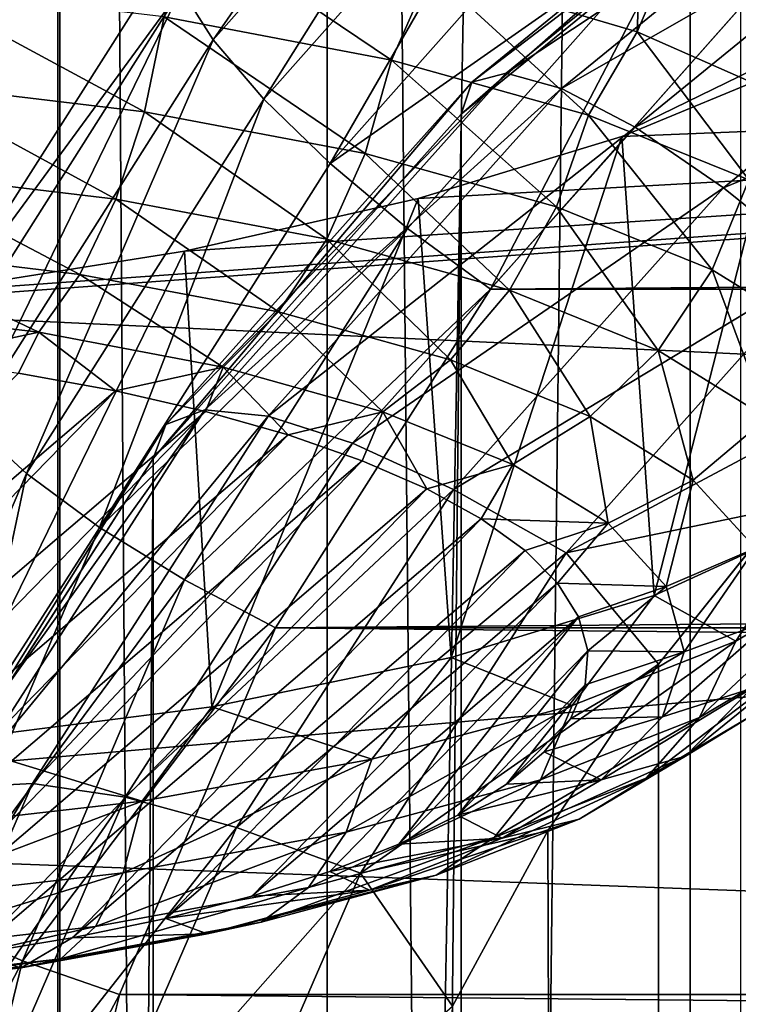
# Model space of a CAD drawing. Header units: millimetres. Extents: x -24 to 24, y 0 to 188.
# Tile 92 of 256: x -15.162 to -14.616, y 135.626 to 136.375. Entities that reach past the tile are written whole.
import ezdxf

# ---------------------------------------------------------------- set-up
doc = ezdxf.new("R2010")
doc.units = ezdxf.units.MM
doc.header["$LTSCALE"] = 58.620611
for name, color, linetype in [('13', 7, 'CONTINUOUS'), ('147', 7, 'CONTINUOUS'), ('154', 7, 'CONTINUOUS'), ('162', 7, 'CONTINUOUS'), ('164', 7, 'CONTINUOUS'), ('173', 7, 'CONTINUOUS'), ('2', 7, 'CONTINUOUS'), ('253', 7, 'CONTINUOUS'), ('256', 7, 'CONTINUOUS'), ('257', 7, 'CONTINUOUS'), ('258', 7, 'CONTINUOUS'), ('27', 7, 'CONTINUOUS'), ('65', 7, 'CONTINUOUS')]:
    doc.layers.add(name, color=color, linetype=linetype)

msp = doc.modelspace()

# ---------------------------------------------------------------- linework, layer by layer
at = {"layer": '13', "color": 7, "linetype": 'CONTINUOUS'}
for points in [[(-14.67634, 135.88461, 107.72103), (-14.67074, 114.15142, 114.57348), (-14.5808, 136.00381, 107.68345), (-14.67634, 135.88461, 107.72103)], [(-14.67074, 114.15142, 114.57348), (-14.4214, 113.71189, 114.71207), (-14.5808, 136.00381, 107.68345), (-14.67074, 114.15142, 114.57348)], [(-14.76063, 135.7579, 107.76099), (-14.67074, 114.15142, 114.57348), (-14.67634, 135.88461, 107.72103), (-14.76063, 135.7579, 107.76099)], [(-14.83303, 135.62461, 107.80301), (-14.67074, 114.15142, 114.57348), (-14.76063, 135.7579, 107.76099), (-14.83303, 135.62461, 107.80301)]]:
    msp.add_3dface(points, dxfattribs=at)
at = {"layer": '147', "color": 7, "linetype": 'CONTINUOUS'}
for points in [[(-14.60043, 136.3998, 108.08286), (14.60044, 136.39976, 108.08287), (-14.80426, 136.16989, 108.15535), (-14.60043, 136.3998, 108.08286)], [(14.60044, 136.39976, 108.08287), (14.80426, 136.16985, 108.15536), (-14.80426, 136.16989, 108.15535), (14.60044, 136.39976, 108.08287)], [(-14.80426, 136.16989, 108.15535), (14.80426, 136.16985, 108.15536), (-14.96762, 135.91225, 108.23658), (-14.80426, 136.16989, 108.15535)], [(14.80426, 136.16985, 108.15536), (14.96761, 135.91222, 108.23659), (-14.96762, 135.91225, 108.23658), (14.80426, 136.16985, 108.15536)], [(-14.96762, 135.91225, 108.23658), (15.08642, 135.6333, 108.32454), (-15.08643, 135.63333, 108.32453), (-14.96762, 135.91225, 108.23658)], [(14.96761, 135.91222, 108.23659), (15.08642, 135.6333, 108.32454), (-14.96762, 135.91225, 108.23658), (14.96761, 135.91222, 108.23659)], [(-15.08643, 135.63333, 108.32453), (15.15775, 135.33995, 108.41703), (-15.15775, 135.33997, 108.41702), (-15.08643, 135.63333, 108.32453)], [(15.08642, 135.6333, 108.32454), (15.15775, 135.33995, 108.41703), (-15.08643, 135.63333, 108.32453), (15.08642, 135.6333, 108.32454)]]:
    msp.add_3dface(points, dxfattribs=at)
at = {"layer": '154', "color": 7, "linetype": 'CONTINUOUS'}
for points in [[(-15.03959, 136.39823, 108.31681), (-14.80632, 136.66134, 108.23385), (-15.01528, 136.35978, 108.25296), (-15.03959, 136.39823, 108.31681)], [(-15.01528, 136.35978, 108.25296), (-14.80632, 136.66134, 108.23385), (-14.78506, 136.61945, 108.17108), (-15.01528, 136.35978, 108.25296)], [(-15.01528, 136.35978, 108.25296), (-14.78506, 136.61945, 108.17108), (-14.97655, 136.31454, 108.20198), (-15.01528, 136.35978, 108.25296)], [(-14.97655, 136.31454, 108.20198), (-14.78506, 136.61945, 108.17108), (-14.75119, 136.56873, 108.12183), (-14.97655, 136.31454, 108.20198)], [(-14.97655, 136.31454, 108.20198), (-14.75119, 136.56873, 108.12183), (-14.92606, 136.26558, 108.16735), (-14.97655, 136.31454, 108.20198)], [(-14.92606, 136.26558, 108.16735), (-14.75119, 136.56873, 108.12183), (-14.70703, 136.51263, 108.08946), (-14.92606, 136.26558, 108.16735)], [(-14.92606, 136.26558, 108.16735), (-14.70703, 136.51263, 108.08946), (-14.65558, 136.45498, 108.07617), (-14.92606, 136.26558, 108.16735)], [(-14.86724, 136.21625, 108.15144), (-14.92606, 136.26558, 108.16735), (-14.65558, 136.45498, 108.07617), (-14.86724, 136.21625, 108.15144)], [(-14.80426, 136.16989, 108.15535), (-14.86724, 136.21625, 108.15144), (-14.65558, 136.45498, 108.07617), (-14.80426, 136.16989, 108.15535)], [(-14.60043, 136.3998, 108.08286), (-14.80426, 136.16989, 108.15535), (-14.65558, 136.45498, 108.07617), (-14.60043, 136.3998, 108.08286)], [(-15.23513, 136.13135, 108.47992), (-15.04694, 136.4275, 108.38592), (-15.03959, 136.39823, 108.31681), (-15.23513, 136.13135, 108.47992)], [(-15.22657, 136.1034, 108.40977), (-15.23513, 136.13135, 108.47992), (-15.03959, 136.39823, 108.31681), (-15.22657, 136.1034, 108.40977)], [(-15.22657, 136.1034, 108.40977), (-15.03959, 136.39823, 108.31681), (-15.19982, 136.06881, 108.3447), (-15.22657, 136.1034, 108.40977)], [(-15.19982, 136.06881, 108.3447), (-15.03959, 136.39823, 108.31681), (-15.01528, 136.35978, 108.25296), (-15.19982, 136.06881, 108.3447)], [(-15.19982, 136.06881, 108.3447), (-15.01528, 136.35978, 108.25296), (-15.1572, 136.0297, 108.29179), (-15.19982, 136.06881, 108.3447)], [(-15.1572, 136.0297, 108.29179), (-15.01528, 136.35978, 108.25296), (-14.97655, 136.31454, 108.20198), (-15.1572, 136.0297, 108.29179)], [(-15.1572, 136.0297, 108.29179), (-14.97655, 136.31454, 108.20198), (-15.10162, 135.98875, 108.25464), (-15.1572, 136.0297, 108.29179)], [(-15.10162, 135.98875, 108.25464), (-14.97655, 136.31454, 108.20198), (-14.92606, 136.26558, 108.16735), (-15.10162, 135.98875, 108.25464)], [(-15.10162, 135.98875, 108.25464), (-14.92606, 136.26558, 108.16735), (-14.86724, 136.21625, 108.15144), (-15.10162, 135.98875, 108.25464)], [(-15.03689, 135.94875, 108.23579), (-15.10162, 135.98875, 108.25464), (-14.86724, 136.21625, 108.15144), (-15.03689, 135.94875, 108.23579)], [(-14.80426, 136.16989, 108.15535), (-15.03689, 135.94875, 108.23579), (-14.86724, 136.21625, 108.15144), (-14.80426, 136.16989, 108.15535)], [(-14.80426, 136.16989, 108.15535), (-14.96762, 135.91225, 108.23658), (-15.03689, 135.94875, 108.23579), (-14.80426, 136.16989, 108.15535)], [(-15.28862, 135.72132, 108.38902), (-15.19982, 136.06881, 108.3447), (-15.1572, 136.0297, 108.29179), (-15.28862, 135.72132, 108.38902)], [(-15.28862, 135.72132, 108.38902), (-15.1572, 136.0297, 108.29179), (-15.22935, 135.68904, 108.34914), (-15.28862, 135.72132, 108.38902)], [(-15.22935, 135.68904, 108.34914), (-15.1572, 136.0297, 108.29179), (-15.10162, 135.98875, 108.25464), (-15.22935, 135.68904, 108.34914)], [(-15.22935, 135.68904, 108.34914), (-15.10162, 135.98875, 108.25464), (-15.03689, 135.94875, 108.23579), (-15.22935, 135.68904, 108.34914)], [(-15.16031, 135.65913, 108.32711), (-15.22935, 135.68904, 108.34914), (-15.03689, 135.94875, 108.23579), (-15.16031, 135.65913, 108.32711)], [(-14.96762, 135.91225, 108.23658), (-15.16031, 135.65913, 108.32711), (-15.03689, 135.94875, 108.23579), (-14.96762, 135.91225, 108.23658)], [(-14.96762, 135.91225, 108.23658), (-15.08643, 135.63333, 108.32453), (-15.16031, 135.65913, 108.32711), (-14.96762, 135.91225, 108.23658)], [(-15.30606, 135.37389, 108.44851), (-15.22935, 135.68904, 108.34914), (-15.16031, 135.65913, 108.32711), (-15.30606, 135.37389, 108.44851)], [(-15.23444, 135.3546, 108.42313), (-15.30606, 135.37389, 108.44851), (-15.16031, 135.65913, 108.32711), (-15.23444, 135.3546, 108.42313)], [(-15.08643, 135.63333, 108.32453), (-15.23444, 135.3546, 108.42313), (-15.16031, 135.65913, 108.32711), (-15.08643, 135.63333, 108.32453)], [(-15.08643, 135.63333, 108.32453), (-15.15775, 135.33997, 108.41702), (-15.23444, 135.3546, 108.42313), (-15.08643, 135.63333, 108.32453)]]:
    msp.add_3dface(points, dxfattribs=at)
at = {"layer": '162', "color": 7, "linetype": 'CONTINUOUS'}
for points in [[(-15.25734, 115.24478, 115.06757), (-15.1318, 114.71524, 115.23453), (-15.25734, 143.28768, 204.00829), (-15.25734, 115.24478, 115.06757)], [(-15.25734, 143.28768, 204.00829), (-15.1318, 114.71524, 115.23453), (-15.13388, 142.76473, 204.17317), (-15.25734, 143.28768, 204.00829)], [(-15.13388, 142.76473, 204.17317), (-15.1318, 114.71524, 115.23453), (-15.1318, 142.75814, 204.17525), (-15.13388, 142.76473, 204.17317)], [(-15.1318, 114.71524, 115.23453), (-14.92871, 114.20807, 115.39444), (-15.1318, 142.75814, 204.17525), (-15.1318, 114.71524, 115.23453)], [(-15.1318, 142.75814, 204.17525), (-14.92871, 114.20807, 115.39444), (-14.92822, 142.24997, 204.33548), (-15.1318, 142.75814, 204.17525)], [(-14.92871, 114.20807, 115.39444), (-14.65219, 113.73352, 115.54407), (-14.92822, 142.24997, 204.33548), (-14.92871, 114.20807, 115.39444)], [(-14.92822, 142.24997, 204.33548), (-14.65219, 113.73352, 115.54407), (-14.65219, 141.77642, 204.48479), (-14.92822, 142.24997, 204.33548)], [(-14.65219, 113.73352, 115.54407), (-14.30784, 113.30122, 115.68037), (-14.65219, 141.77642, 204.48479), (-14.65219, 113.73352, 115.54407)], [(-14.65219, 141.77642, 204.48479), (-14.30784, 113.30122, 115.68037), (-14.64699, 141.76885, 204.48717), (-14.65219, 141.77642, 204.48479)], [(-14.64699, 141.76885, 204.48717), (-14.30784, 113.30122, 115.68037), (-14.30783, 141.34412, 204.62109), (-14.64699, 141.76885, 204.48717)]]:
    msp.add_3dface(points, dxfattribs=at)
at = {"layer": '164', "color": 7, "linetype": 'CONTINUOUS'}
for points in [[(-15.06527, 139.49886, 117.74383), (-15.23513, 136.13135, 108.47992), (-15.25435, 139.19107, 117.84267), (-15.06527, 139.49886, 117.74383)], [(-15.04694, 136.4275, 108.38592), (-15.23513, 136.13135, 108.47992), (-15.06527, 139.49886, 117.74383), (-15.04694, 136.4275, 108.38592)]]:
    msp.add_3dface(points, dxfattribs=at)
at = {"layer": '173', "color": 7, "linetype": 'CONTINUOUS'}
for points in [[(-14.87501, 142.34043, 212.18618), (-16.17161, 135.08939, 215.71924), (-15.52303, 143.19069, 212.46268), (-14.87501, 142.34043, 212.18618)], [(-14.46584, 134.66345, 214.36834), (-16.17161, 135.08939, 215.71924), (-14.87501, 142.34043, 212.18618), (-14.46584, 134.66345, 214.36834)], [(-14.46584, 134.66345, 214.36834), (-14.87501, 142.34043, 212.18618), (-14.17149, 141.52194, 211.89395), (-14.46584, 134.66345, 214.36834)]]:
    msp.add_3dface(points, dxfattribs=at)
at = {"layer": '2', "color": 7, "linetype": 'CONTINUOUS'}
for points in [[(-16.33712, 148, -17.92097), (-14.61389, 148, -19.35192), (-16.33712, 0.5, -17.92097), (-16.33712, 148, -17.92097)], [(-16.33712, 0.5, -17.92097), (-14.61389, 148, -19.35192), (-14.61389, 0.5, -19.35192), (-16.33712, 0.5, -17.92097)], [(-14.61389, 148, 19.35192), (-16.33712, 148, 17.92097), (-15.05794, 123.55006, 19.00844), (-14.61389, 148, 19.35192)], [(-15.05794, 123.55006, 19.00844), (-16.33712, 148, 17.92097), (-15.32333, 123.48535, 18.79516), (-15.05794, 123.55006, 19.00844)], [(-14.19547, 123.71502, 19.66091), (-14.61389, 148, 19.35192), (-15.05794, 123.55006, 19.00844), (-14.19547, 123.71502, 19.66091)]]:
    msp.add_3dface(points, dxfattribs=at)
at = {"layer": '253', "color": 7, "linetype": 'CONTINUOUS'}
for points in [[(-12.65688, 136.02958, 239.07251), (-12.13268, 136.39034, 240.21672), (-15.34644, 136.15478, 240.23936), (-12.65688, 136.02958, 239.07251)], [(-15.34644, 136.15478, 240.23936), (-12.13268, 136.39034, 240.21672), (-15.23331, 136.16773, 240.26275), (-15.34644, 136.15478, 240.23936)], [(-15.23331, 136.16773, 240.26275), (-12.13268, 136.39034, 240.21672), (-15.03703, 136.19903, 240.33254), (-15.23331, 136.16773, 240.26275)], [(-15.03703, 136.19903, 240.33254), (-12.13268, 136.39034, 240.21672), (-14.8592, 136.23894, 240.43461), (-15.03703, 136.19903, 240.33254)], [(-14.8592, 136.23894, 240.43461), (-12.13268, 136.39034, 240.21672), (-14.70421, 136.28606, 240.56593), (-14.8592, 136.23894, 240.43461)], [(-14.70421, 136.28606, 240.56593), (-12.13268, 136.39034, 240.21672), (-14.57666, 136.33883, 240.72272), (-14.70421, 136.28606, 240.56593)], [(-15.80102, 135.75623, 238.97588), (-12.65688, 136.02958, 239.07251), (-15.34644, 136.15478, 240.23936), (-15.80102, 135.75623, 238.97588)], [(-13.06277, 135.65527, 237.88537), (-12.65688, 136.02958, 239.07251), (-15.80102, 135.75623, 238.97588), (-13.06277, 135.65527, 237.88537)], [(-16.13808, 135.3465, 237.67626), (-13.06277, 135.65527, 237.88537), (-15.80102, 135.75623, 238.97588), (-16.13808, 135.3465, 237.67626)], [(-16.13808, 135.3465, 237.67626), (-16.12668, 135.34398, 237.66585), (-13.06277, 135.65527, 237.88537), (-16.13808, 135.3465, 237.67626)], [(-16.12668, 135.34398, 237.66585), (-15.98704, 135.30505, 237.51096), (-13.06277, 135.65527, 237.88537), (-16.12668, 135.34398, 237.66585)], [(-15.98704, 135.30505, 237.51096), (-15.88004, 135.25871, 237.33689), (-13.06277, 135.65527, 237.88537), (-15.98704, 135.30505, 237.51096)], [(-15.88004, 135.25871, 237.33689), (-15.80758, 135.20607, 237.14853), (-13.06277, 135.65527, 237.88537), (-15.88004, 135.25871, 237.33689)], [(-15.80758, 135.20607, 237.14853), (-13.34656, 135.27093, 236.6664), (-13.06277, 135.65527, 237.88537), (-15.80758, 135.20607, 237.14853)]]:
    msp.add_3dface(points, dxfattribs=at)
at = {"layer": '256', "color": 7, "linetype": 'CONTINUOUS'}
for points in [[(-15.08954, 136.09269, 242.16538), (-15.16337, 136.10621, 242.20825), (-15.61818, 135.64043, 240.731), (-15.08954, 136.09269, 242.16538)], [(-15.53176, 135.6398, 240.72899), (-15.08954, 136.09269, 242.16538), (-15.61818, 135.64043, 240.731), (-15.53176, 135.6398, 240.72899)], [(-15.02087, 136.07694, 242.11542), (-15.08954, 136.09269, 242.16538), (-15.53176, 135.6398, 240.72899), (-15.02087, 136.07694, 242.11542)], [(-15.44567, 135.64189, 240.73561), (-15.02087, 136.07694, 242.11542), (-15.53176, 135.6398, 240.72899), (-15.44567, 135.64189, 240.73561)], [(-14.95803, 136.05911, 242.05887), (-15.02087, 136.07694, 242.11542), (-15.44567, 135.64189, 240.73561), (-14.95803, 136.05911, 242.05887)], [(-15.36075, 135.64667, 240.75078), (-14.95803, 136.05911, 242.05887), (-15.44567, 135.64189, 240.73561), (-15.36075, 135.64667, 240.75078)], [(-14.90173, 136.0394, 241.99636), (-14.95803, 136.05911, 242.05887), (-15.36075, 135.64667, 240.75078), (-14.90173, 136.0394, 241.99636)], [(-15.27795, 135.6541, 240.77434), (-14.90173, 136.0394, 241.99636), (-15.36075, 135.64667, 240.75078), (-15.27795, 135.6541, 240.77434)], [(-14.8526, 136.01803, 241.92858), (-14.90173, 136.0394, 241.99636), (-15.27795, 135.6541, 240.77434), (-14.8526, 136.01803, 241.92858)], [(-15.1982, 135.66409, 240.80603), (-14.8526, 136.01803, 241.92858), (-15.27795, 135.6541, 240.77434), (-15.1982, 135.66409, 240.80603)], [(-14.81116, 135.99523, 241.85627), (-14.8526, 136.01803, 241.92858), (-15.1982, 135.66409, 240.80603), (-14.81116, 135.99523, 241.85627)], [(-15.12235, 135.67654, 240.8455), (-14.81116, 135.99523, 241.85627), (-15.1982, 135.66409, 240.80603), (-15.12235, 135.67654, 240.8455)], [(-14.77789, 135.97126, 241.78023), (-14.81116, 135.99523, 241.85627), (-15.12235, 135.67654, 240.8455), (-14.77789, 135.97126, 241.78023)], [(-15.05125, 135.6913, 240.89231), (-14.77789, 135.97126, 241.78023), (-15.12235, 135.67654, 240.8455), (-15.05125, 135.6913, 240.89231)], [(-14.75313, 135.94637, 241.70129), (-14.77789, 135.97126, 241.78023), (-15.05125, 135.6913, 240.89231), (-14.75313, 135.94637, 241.70129)], [(-14.98568, 135.70821, 240.94596), (-14.75313, 135.94637, 241.70129), (-15.05125, 135.6913, 240.89231), (-14.98568, 135.70821, 240.94596)], [(-14.73717, 135.92083, 241.62029), (-14.75313, 135.94637, 241.70129), (-14.98568, 135.70821, 240.94596), (-14.73717, 135.92083, 241.62029)], [(-14.92634, 135.7271, 241.00586), (-14.73717, 135.92083, 241.62029), (-14.98568, 135.70821, 240.94596), (-14.92634, 135.7271, 241.00586)], [(-14.87389, 135.74775, 241.07134), (-14.73717, 135.92083, 241.62029), (-14.92634, 135.7271, 241.00586), (-14.87389, 135.74775, 241.07134)], [(-14.73017, 135.89493, 241.53817), (-14.73717, 135.92083, 241.62029), (-14.87389, 135.74775, 241.07134), (-14.73017, 135.89493, 241.53817)], [(-14.82892, 135.76993, 241.1417), (-14.73017, 135.89493, 241.53817), (-14.87389, 135.74775, 241.07134), (-14.82892, 135.76993, 241.1417)], [(-14.73222, 135.86896, 241.45579), (-14.73017, 135.89493, 241.53817), (-14.82892, 135.76993, 241.1417), (-14.73222, 135.86896, 241.45579)], [(-14.7919, 135.79341, 241.21616), (-14.73222, 135.86896, 241.45579), (-14.82892, 135.76993, 241.1417), (-14.7919, 135.79341, 241.21616)], [(-14.74329, 135.84319, 241.37406), (-14.73222, 135.86896, 241.45579), (-14.7919, 135.79341, 241.21616), (-14.74329, 135.84319, 241.37406)], [(-14.76325, 135.81792, 241.2939), (-14.74329, 135.84319, 241.37406), (-14.7919, 135.79341, 241.21616), (-14.76325, 135.81792, 241.2939)]]:
    msp.add_3dface(points, dxfattribs=at)
at = {"layer": '257', "color": 7, "linetype": 'CONTINUOUS'}
for points in [[(-14.87952, 136.3443, 242.29326), (-15.03397, 136.44848, 242.38308), (-15.05253, 136.37712, 242.39735), (-14.87952, 136.3443, 242.29326)], [(-14.84968, 136.41216, 242.2679), (-15.03397, 136.44848, 242.38308), (-14.87952, 136.3443, 242.29326), (-14.84968, 136.41216, 242.2679)], [(-14.72952, 136.30248, 242.16062), (-14.84968, 136.41216, 242.2679), (-14.87952, 136.3443, 242.29326), (-14.72952, 136.30248, 242.16062)], [(-14.6925, 136.36573, 242.12064), (-14.84968, 136.41216, 242.2679), (-14.72952, 136.30248, 242.16062), (-14.6925, 136.36573, 242.12064)], [(-15.24264, 136.39982, 242.46934), (-15.25187, 136.32702, 242.45933), (-15.06738, 136.30499, 242.38946), (-15.24264, 136.39982, 242.46934)], [(-15.05253, 136.37712, 242.39735), (-15.24264, 136.39982, 242.46934), (-15.06738, 136.30499, 242.38946), (-15.05253, 136.37712, 242.39735)], [(-14.89949, 136.27314, 242.28845), (-15.05253, 136.37712, 242.39735), (-15.06738, 136.30499, 242.38946), (-14.89949, 136.27314, 242.28845)], [(-14.87952, 136.3443, 242.29326), (-15.05253, 136.37712, 242.39735), (-14.89949, 136.27314, 242.28845), (-14.87952, 136.3443, 242.29326)], [(-14.60762, 136.25308, 242.00396), (-14.6925, 136.36573, 242.12064), (-14.72952, 136.30248, 242.16062), (-14.60762, 136.25308, 242.00396)], [(-14.56846, 136.31097, 241.94697), (-14.6925, 136.36573, 242.12064), (-14.60762, 136.25308, 242.00396), (-14.56846, 136.31097, 241.94697)], [(-14.75392, 136.23256, 242.15974), (-14.87952, 136.3443, 242.29326), (-14.89949, 136.27314, 242.28845), (-14.75392, 136.23256, 242.15974)], [(-14.72952, 136.30248, 242.16062), (-14.87952, 136.3443, 242.29326), (-14.75392, 136.23256, 242.15974), (-14.72952, 136.30248, 242.16062)], [(-15.25187, 136.32702, 242.45933), (-15.2654, 136.2594, 242.43233), (-15.08915, 136.23835, 242.36558), (-15.25187, 136.32702, 242.45933)], [(-15.06738, 136.30499, 242.38946), (-15.25187, 136.32702, 242.45933), (-15.08915, 136.23835, 242.36558), (-15.06738, 136.30499, 242.38946)], [(-14.92876, 136.20793, 242.26907), (-15.06738, 136.30499, 242.38946), (-15.08915, 136.23835, 242.36558), (-14.92876, 136.20793, 242.26907)], [(-14.89949, 136.27314, 242.28845), (-15.06738, 136.30499, 242.38946), (-14.92876, 136.20793, 242.26907), (-14.89949, 136.27314, 242.28845)], [(-14.63562, 136.18462, 242.0077), (-14.72952, 136.30248, 242.16062), (-14.75392, 136.23256, 242.15974), (-14.63562, 136.18462, 242.0077)], [(-14.60762, 136.25308, 242.00396), (-14.72952, 136.30248, 242.16062), (-14.63562, 136.18462, 242.0077), (-14.60762, 136.25308, 242.00396)], [(-14.78969, 136.16915, 242.14611), (-14.89949, 136.27314, 242.28845), (-14.92876, 136.20793, 242.26907), (-14.78969, 136.16915, 242.14611)], [(-14.75392, 136.23256, 242.15974), (-14.89949, 136.27314, 242.28845), (-14.78969, 136.16915, 242.14611), (-14.75392, 136.23256, 242.15974)], [(-15.2654, 136.2594, 242.43233), (-15.28242, 136.20108, 242.38997), (-15.11652, 136.18127, 242.32714), (-15.2654, 136.2594, 242.43233)], [(-15.08915, 136.23835, 242.36558), (-15.2654, 136.2594, 242.43233), (-15.11652, 136.18127, 242.32714), (-15.08915, 136.23835, 242.36558)], [(-14.54864, 136.13096, 241.83753), (-14.60762, 136.25308, 242.00396), (-14.63562, 136.18462, 242.0077), (-14.54864, 136.13096, 241.83753)], [(-14.96555, 136.15263, 242.23631), (-15.08915, 136.23835, 242.36558), (-15.11652, 136.18127, 242.32714), (-14.96555, 136.15263, 242.23631)], [(-14.92876, 136.20793, 242.26907), (-15.08915, 136.23835, 242.36558), (-14.96555, 136.15263, 242.23631), (-14.92876, 136.20793, 242.26907)], [(-14.67668, 136.12336, 242.00086), (-14.75392, 136.23256, 242.15974), (-14.78969, 136.16915, 242.14611), (-14.67668, 136.12336, 242.00086)], [(-14.63562, 136.18462, 242.0077), (-14.75392, 136.23256, 242.15974), (-14.67668, 136.12336, 242.00086), (-14.63562, 136.18462, 242.0077)], [(-14.83465, 136.11614, 242.12056), (-14.92876, 136.20793, 242.26907), (-14.96555, 136.15263, 242.23631), (-14.83465, 136.11614, 242.12056)], [(-14.78969, 136.16915, 242.14611), (-14.92876, 136.20793, 242.26907), (-14.83465, 136.11614, 242.12056), (-14.78969, 136.16915, 242.14611)], [(-15.28242, 136.20108, 242.38997), (-15.30187, 136.15561, 242.33483), (-15.14781, 136.13722, 242.27649), (-15.28242, 136.20108, 242.38997)], [(-15.28242, 136.20108, 242.38997), (-15.14781, 136.13722, 242.27649), (-15.11652, 136.18127, 242.32714), (-15.28242, 136.20108, 242.38997)], [(-14.59358, 136.0721, 241.83829), (-14.63562, 136.18462, 242.0077), (-14.67668, 136.12336, 242.00086), (-14.59358, 136.0721, 241.83829)], [(-14.54864, 136.13096, 241.83753), (-14.63562, 136.18462, 242.0077), (-14.59358, 136.0721, 241.83829), (-14.54864, 136.13096, 241.83753)], [(-15.14781, 136.13722, 242.27649), (-15.00762, 136.11062, 242.19214), (-15.11652, 136.18127, 242.32714), (-15.14781, 136.13722, 242.27649)], [(-15.00762, 136.11062, 242.19214), (-14.96555, 136.15263, 242.23631), (-15.11652, 136.18127, 242.32714), (-15.00762, 136.11062, 242.19214)], [(-14.72828, 136.07303, 241.98385), (-14.78969, 136.16915, 242.14611), (-14.83465, 136.11614, 242.12056), (-14.72828, 136.07303, 241.98385)], [(-14.67668, 136.12336, 242.00086), (-14.78969, 136.16915, 242.14611), (-14.72828, 136.07303, 241.98385), (-14.67668, 136.12336, 242.00086)], [(-15.30187, 136.15561, 242.33483), (-15.24142, 136.11732, 242.24348), (-15.14781, 136.13722, 242.27649), (-15.30187, 136.15561, 242.33483)], [(-15.00762, 136.11062, 242.19214), (-14.88607, 136.07673, 242.08466), (-14.96555, 136.15263, 242.23631), (-15.00762, 136.11062, 242.19214)], [(-14.88607, 136.07673, 242.08466), (-14.83465, 136.11614, 242.12056), (-14.96555, 136.15263, 242.23631), (-14.88607, 136.07673, 242.08466)], [(-15.24142, 136.11732, 242.24348), (-15.16337, 136.10621, 242.20825), (-15.14781, 136.13722, 242.27649), (-15.24142, 136.11732, 242.24348)], [(-15.16337, 136.10621, 242.20825), (-15.08954, 136.09269, 242.16538), (-15.14781, 136.13722, 242.27649), (-15.16337, 136.10621, 242.20825)], [(-15.14781, 136.13722, 242.27649), (-15.08954, 136.09269, 242.16538), (-15.00762, 136.11062, 242.19214), (-15.14781, 136.13722, 242.27649)], [(-14.65006, 136.02478, 241.83083), (-14.67668, 136.12336, 242.00086), (-14.72828, 136.07303, 241.98385), (-14.65006, 136.02478, 241.83083)], [(-14.59358, 136.0721, 241.83829), (-14.67668, 136.12336, 242.00086), (-14.65006, 136.02478, 241.83083), (-14.59358, 136.0721, 241.83829)], [(-15.08954, 136.09269, 242.16538), (-15.02087, 136.07694, 242.11542), (-15.00762, 136.11062, 242.19214), (-15.08954, 136.09269, 242.16538)], [(-15.02087, 136.07694, 242.11542), (-14.95803, 136.05911, 242.05887), (-15.00762, 136.11062, 242.19214), (-15.02087, 136.07694, 242.11542)], [(-15.00762, 136.11062, 242.19214), (-14.95803, 136.05911, 242.05887), (-14.88607, 136.07673, 242.08466), (-15.00762, 136.11062, 242.19214)], [(-14.88607, 136.07673, 242.08466), (-14.78729, 136.03671, 241.95771), (-14.83465, 136.11614, 242.12056), (-14.88607, 136.07673, 242.08466)], [(-14.78729, 136.03671, 241.95771), (-14.72828, 136.07303, 241.98385), (-14.83465, 136.11614, 242.12056), (-14.78729, 136.03671, 241.95771)], [(-14.95803, 136.05911, 242.05887), (-14.90173, 136.0394, 241.99636), (-14.88607, 136.07673, 242.08466), (-14.95803, 136.05911, 242.05887)], [(-14.90173, 136.0394, 241.99636), (-14.8526, 136.01803, 241.92858), (-14.88607, 136.07673, 242.08466), (-14.90173, 136.0394, 241.99636)], [(-14.88607, 136.07673, 242.08466), (-14.8526, 136.01803, 241.92858), (-14.78729, 136.03671, 241.95771), (-14.88607, 136.07673, 242.08466)], [(-14.78729, 136.03671, 241.95771), (-14.71466, 135.9919, 241.81561), (-14.72828, 136.07303, 241.98385), (-14.78729, 136.03671, 241.95771)], [(-14.71466, 135.9919, 241.81561), (-14.65006, 136.02478, 241.83083), (-14.72828, 136.07303, 241.98385), (-14.71466, 135.9919, 241.81561)], [(-14.60266, 135.97304, 241.66671), (-14.59358, 136.0721, 241.83829), (-14.65006, 136.02478, 241.83083), (-14.60266, 135.97304, 241.66671)], [(-14.8526, 136.01803, 241.92858), (-14.81116, 135.99523, 241.85627), (-14.78729, 136.03671, 241.95771), (-14.8526, 136.01803, 241.92858)], [(-14.78729, 136.03671, 241.95771), (-14.81116, 135.99523, 241.85627), (-14.71466, 135.9919, 241.81561), (-14.78729, 136.03671, 241.95771)], [(-14.71466, 135.9919, 241.81561), (-14.67064, 135.94385, 241.6632), (-14.65006, 136.02478, 241.83083), (-14.71466, 135.9919, 241.81561)], [(-14.67064, 135.94385, 241.6632), (-14.60266, 135.97304, 241.66671), (-14.65006, 136.02478, 241.83083), (-14.67064, 135.94385, 241.6632)], [(-14.81116, 135.99523, 241.85627), (-14.77789, 135.97126, 241.78023), (-14.71466, 135.9919, 241.81561), (-14.81116, 135.99523, 241.85627)], [(-14.77789, 135.97126, 241.78023), (-14.75313, 135.94637, 241.70129), (-14.71466, 135.9919, 241.81561), (-14.77789, 135.97126, 241.78023)], [(-14.71466, 135.9919, 241.81561), (-14.75313, 135.94637, 241.70129), (-14.67064, 135.94385, 241.6632), (-14.71466, 135.9919, 241.81561)], [(-14.67977, 135.93692, 240.76064), (-14.559, 135.99234, 240.93639), (-14.61743, 135.90215, 240.89094), (-14.67977, 135.93692, 240.76064)], [(-14.61743, 135.90215, 240.89094), (-14.559, 135.99234, 240.93639), (-14.52471, 135.95698, 241.06484), (-14.61743, 135.90215, 240.89094)], [(-14.67064, 135.94385, 241.6632), (-14.65673, 135.89418, 241.50568), (-14.60266, 135.97304, 241.66671), (-14.67064, 135.94385, 241.6632)], [(-14.65673, 135.89418, 241.50568), (-14.58768, 135.91955, 241.49707), (-14.60266, 135.97304, 241.66671), (-14.65673, 135.89418, 241.50568)], [(-14.61743, 135.90215, 240.89094), (-14.52471, 135.95698, 241.06484), (-14.64514, 135.84406, 240.92759), (-14.61743, 135.90215, 240.89094)], [(-14.64514, 135.84406, 240.92759), (-14.52471, 135.95698, 241.06484), (-14.55517, 135.89727, 241.09634), (-14.64514, 135.84406, 240.92759)], [(-14.75313, 135.94637, 241.70129), (-14.73717, 135.92083, 241.62029), (-14.67064, 135.94385, 241.6632), (-14.75313, 135.94637, 241.70129)], [(-14.83417, 135.88966, 240.61073), (-14.67977, 135.93692, 240.76064), (-14.74206, 135.85338, 240.73625), (-14.83417, 135.88966, 240.61073)], [(-14.74206, 135.85338, 240.73625), (-14.67977, 135.93692, 240.76064), (-14.61743, 135.90215, 240.89094), (-14.74206, 135.85338, 240.73625)], [(-14.73717, 135.92083, 241.62029), (-14.73017, 135.89493, 241.53817), (-14.67064, 135.94385, 241.6632), (-14.73717, 135.92083, 241.62029)], [(-14.67064, 135.94385, 241.6632), (-14.73017, 135.89493, 241.53817), (-14.65673, 135.89418, 241.50568), (-14.67064, 135.94385, 241.6632)], [(-14.65673, 135.89418, 241.50568), (-14.67341, 135.84459, 241.34839), (-14.58768, 135.91955, 241.49707), (-14.65673, 135.89418, 241.50568)], [(-14.67341, 135.84459, 241.34839), (-14.60564, 135.86615, 241.32769), (-14.58768, 135.91955, 241.49707), (-14.67341, 135.84459, 241.34839)], [(-14.74206, 135.85338, 240.73625), (-14.61743, 135.90215, 240.89094), (-14.76609, 135.79673, 240.77747), (-14.74206, 135.85338, 240.73625)], [(-14.76609, 135.79673, 240.77747), (-14.61743, 135.90215, 240.89094), (-14.64514, 135.84406, 240.92759), (-14.76609, 135.79673, 240.77747)], [(-14.59981, 135.84884, 241.1302), (-14.54638, 135.90356, 241.30374), (-14.65593, 135.81464, 241.16435), (-14.59981, 135.84884, 241.1302)], [(-14.65593, 135.81464, 241.16435), (-14.54638, 135.90356, 241.30374), (-14.60564, 135.86615, 241.32769), (-14.65593, 135.81464, 241.16435)], [(-14.73222, 135.86896, 241.45579), (-14.74329, 135.84319, 241.37406), (-14.65673, 135.89418, 241.50568), (-14.73222, 135.86896, 241.45579)], [(-14.65673, 135.89418, 241.50568), (-14.74329, 135.84319, 241.37406), (-14.67341, 135.84459, 241.34839), (-14.65673, 135.89418, 241.50568)], [(-14.73017, 135.89493, 241.53817), (-14.73222, 135.86896, 241.45579), (-14.65673, 135.89418, 241.50568), (-14.73017, 135.89493, 241.53817)], [(-14.64514, 135.84406, 240.92759), (-14.55517, 135.89727, 241.09634), (-14.68577, 135.79801, 240.96898), (-14.64514, 135.84406, 240.92759)], [(-14.68577, 135.79801, 240.96898), (-14.55517, 135.89727, 241.09634), (-14.59981, 135.84884, 241.1302), (-14.68577, 135.79801, 240.96898)], [(-15.01628, 135.85236, 240.49243), (-14.83417, 135.88966, 240.61073), (-14.89438, 135.81232, 240.60604), (-15.01628, 135.85236, 240.49243)], [(-14.89438, 135.81232, 240.60604), (-14.83417, 135.88966, 240.61073), (-14.74206, 135.85338, 240.73625), (-14.89438, 135.81232, 240.60604)], [(-14.67341, 135.84459, 241.34839), (-14.72011, 135.79676, 241.19671), (-14.60564, 135.86615, 241.32769), (-14.67341, 135.84459, 241.34839)], [(-14.72011, 135.79676, 241.19671), (-14.65593, 135.81464, 241.16435), (-14.60564, 135.86615, 241.32769), (-14.72011, 135.79676, 241.19671)], [(-15.21908, 135.82646, 240.41028), (-15.01628, 135.85236, 240.49243), (-15.0692, 135.78038, 240.50474), (-15.21908, 135.82646, 240.41028)], [(-15.0692, 135.78038, 240.50474), (-15.01628, 135.85236, 240.49243), (-14.89438, 135.81232, 240.60604), (-15.0692, 135.78038, 240.50474)], [(-14.89438, 135.81232, 240.60604), (-14.74206, 135.85338, 240.73625), (-14.91391, 135.75689, 240.65111), (-14.89438, 135.81232, 240.60604)], [(-14.91391, 135.75689, 240.65111), (-14.74206, 135.85338, 240.73625), (-14.76609, 135.79673, 240.77747), (-14.91391, 135.75689, 240.65111)], [(-14.68577, 135.79801, 240.96898), (-14.59981, 135.84884, 241.1302), (-14.73684, 135.7668, 241.0126), (-14.68577, 135.79801, 240.96898)], [(-14.73684, 135.7668, 241.0126), (-14.59981, 135.84884, 241.1302), (-14.65593, 135.81464, 241.16435), (-14.73684, 135.7668, 241.0126)], [(-14.76609, 135.79673, 240.77747), (-14.64514, 135.84406, 240.92759), (-14.80132, 135.75279, 240.82557), (-14.76609, 135.79673, 240.77747)], [(-14.80132, 135.75279, 240.82557), (-14.64514, 135.84406, 240.92759), (-14.68577, 135.79801, 240.96898), (-14.80132, 135.75279, 240.82557)], [(-14.74329, 135.84319, 241.37406), (-14.76325, 135.81792, 241.2939), (-14.67341, 135.84459, 241.34839), (-14.74329, 135.84319, 241.37406)], [(-14.67341, 135.84459, 241.34839), (-14.76325, 135.81792, 241.2939), (-14.72011, 135.79676, 241.19671), (-14.67341, 135.84459, 241.34839)], [(-15.26055, 135.75864, 240.43579), (-15.21908, 135.82646, 240.41028), (-15.0692, 135.78038, 240.50474), (-15.26055, 135.75864, 240.43579)], [(-14.76325, 135.81792, 241.2939), (-14.7919, 135.79341, 241.21616), (-14.72011, 135.79676, 241.19671), (-14.76325, 135.81792, 241.2939)], [(-15.0692, 135.78038, 240.50474), (-14.89438, 135.81232, 240.60604), (-15.08355, 135.72589, 240.5528), (-15.0692, 135.78038, 240.50474)], [(-15.08355, 135.72589, 240.5528), (-14.89438, 135.81232, 240.60604), (-14.91391, 135.75689, 240.65111), (-15.08355, 135.72589, 240.5528)], [(-14.72011, 135.79676, 241.19671), (-14.79524, 135.75233, 241.05579), (-14.65593, 135.81464, 241.16435), (-14.72011, 135.79676, 241.19671)], [(-14.79524, 135.75233, 241.05579), (-14.73684, 135.7668, 241.0126), (-14.65593, 135.81464, 241.16435), (-14.79524, 135.75233, 241.05579)], [(-14.91391, 135.75689, 240.65111), (-14.76609, 135.79673, 240.77747), (-14.94253, 135.71473, 240.70485), (-14.91391, 135.75689, 240.65111)], [(-14.94253, 135.71473, 240.70485), (-14.76609, 135.79673, 240.77747), (-14.80132, 135.75279, 240.82557), (-14.94253, 135.71473, 240.70485)], [(-14.80132, 135.75279, 240.82557), (-14.68577, 135.79801, 240.96898), (-14.8456, 135.72424, 240.87762), (-14.80132, 135.75279, 240.82557)], [(-14.8456, 135.72424, 240.87762), (-14.68577, 135.79801, 240.96898), (-14.73684, 135.7668, 241.0126), (-14.8456, 135.72424, 240.87762)], [(-14.7919, 135.79341, 241.21616), (-14.82892, 135.76993, 241.1417), (-14.72011, 135.79676, 241.19671), (-14.7919, 135.79341, 241.21616)], [(-14.72011, 135.79676, 241.19671), (-14.82892, 135.76993, 241.1417), (-14.79524, 135.75233, 241.05579), (-14.72011, 135.79676, 241.19671)], [(-15.26055, 135.75864, 240.43579), (-15.0692, 135.78038, 240.50474), (-15.26925, 135.70479, 240.48589), (-15.26055, 135.75864, 240.43579)], [(-15.26925, 135.70479, 240.48589), (-15.0692, 135.78038, 240.50474), (-15.08355, 135.72589, 240.5528), (-15.26925, 135.70479, 240.48589)], [(-14.79524, 135.75233, 241.05579), (-14.89623, 135.71281, 240.93044), (-14.73684, 135.7668, 241.0126), (-14.79524, 135.75233, 241.05579)], [(-14.89623, 135.71281, 240.93044), (-14.8456, 135.72424, 240.87762), (-14.73684, 135.7668, 241.0126), (-14.89623, 135.71281, 240.93044)], [(-14.82892, 135.76993, 241.1417), (-14.87389, 135.74775, 241.07134), (-14.79524, 135.75233, 241.05579), (-14.82892, 135.76993, 241.1417)], [(-15.08355, 135.72589, 240.5528), (-14.91391, 135.75689, 240.65111), (-15.1046, 135.68511, 240.61093), (-15.08355, 135.72589, 240.5528)], [(-15.1046, 135.68511, 240.61093), (-14.91391, 135.75689, 240.65111), (-14.94253, 135.71473, 240.70485), (-15.1046, 135.68511, 240.61093)], [(-14.94253, 135.71473, 240.70485), (-14.80132, 135.75279, 240.82557), (-14.97852, 135.68841, 240.76399), (-14.94253, 135.71473, 240.70485)], [(-14.97852, 135.68841, 240.76399), (-14.80132, 135.75279, 240.82557), (-14.8456, 135.72424, 240.87762), (-14.97852, 135.68841, 240.76399)], [(-14.87389, 135.74775, 241.07134), (-14.92634, 135.7271, 241.00586), (-14.79524, 135.75233, 241.05579), (-14.87389, 135.74775, 241.07134)], [(-14.79524, 135.75233, 241.05579), (-14.92634, 135.7271, 241.00586), (-14.89623, 135.71281, 240.93044), (-14.79524, 135.75233, 241.05579)], [(-14.92634, 135.7271, 241.00586), (-14.98568, 135.70821, 240.94596), (-14.89623, 135.71281, 240.93044), (-14.92634, 135.7271, 241.00586)], [(-15.26925, 135.70479, 240.48589), (-15.08355, 135.72589, 240.5528), (-15.28201, 135.66496, 240.54701), (-15.26925, 135.70479, 240.48589)], [(-15.28201, 135.66496, 240.54701), (-15.08355, 135.72589, 240.5528), (-15.1046, 135.68511, 240.61093), (-15.28201, 135.66496, 240.54701)], [(-14.89623, 135.71281, 240.93044), (-15.01966, 135.67954, 240.82493), (-14.8456, 135.72424, 240.87762), (-14.89623, 135.71281, 240.93044)], [(-15.01966, 135.67954, 240.82493), (-14.97852, 135.68841, 240.76399), (-14.8456, 135.72424, 240.87762), (-15.01966, 135.67954, 240.82493)], [(-15.1046, 135.68511, 240.61093), (-14.94253, 135.71473, 240.70485), (-15.13107, 135.66054, 240.67559), (-15.1046, 135.68511, 240.61093)], [(-15.13107, 135.66054, 240.67559), (-14.94253, 135.71473, 240.70485), (-14.97852, 135.68841, 240.76399), (-15.13107, 135.66054, 240.67559)], [(-14.98568, 135.70821, 240.94596), (-15.05125, 135.6913, 240.89231), (-14.89623, 135.71281, 240.93044), (-14.98568, 135.70821, 240.94596)], [(-14.89623, 135.71281, 240.93044), (-15.05125, 135.6913, 240.89231), (-15.01966, 135.67954, 240.82493), (-14.89623, 135.71281, 240.93044)], [(-15.05125, 135.6913, 240.89231), (-15.12235, 135.67654, 240.8455), (-15.01966, 135.67954, 240.82493), (-15.05125, 135.6913, 240.89231)], [(-15.28201, 135.66496, 240.54701), (-15.1046, 135.68511, 240.61093), (-15.29805, 135.64157, 240.61543), (-15.28201, 135.66496, 240.54701)], [(-15.29805, 135.64157, 240.61543), (-15.1046, 135.68511, 240.61093), (-15.13107, 135.66054, 240.67559), (-15.29805, 135.64157, 240.61543)], [(-15.01966, 135.67954, 240.82493), (-15.16132, 135.65366, 240.74284), (-14.97852, 135.68841, 240.76399), (-15.01966, 135.67954, 240.82493)], [(-15.16132, 135.65366, 240.74284), (-15.13107, 135.66054, 240.67559), (-14.97852, 135.68841, 240.76399), (-15.16132, 135.65366, 240.74284)], [(-15.12235, 135.67654, 240.8455), (-15.1982, 135.66409, 240.80603), (-15.16132, 135.65366, 240.74284), (-15.12235, 135.67654, 240.8455)], [(-15.01966, 135.67954, 240.82493), (-15.12235, 135.67654, 240.8455), (-15.16132, 135.65366, 240.74284), (-15.01966, 135.67954, 240.82493)], [(-15.16132, 135.65366, 240.74284), (-15.31638, 135.63604, 240.68697), (-15.13107, 135.66054, 240.67559), (-15.16132, 135.65366, 240.74284)], [(-15.31638, 135.63604, 240.68697), (-15.29805, 135.64157, 240.61543), (-15.13107, 135.66054, 240.67559), (-15.31638, 135.63604, 240.68697)], [(-15.1982, 135.66409, 240.80603), (-15.27795, 135.6541, 240.77434), (-15.16132, 135.65366, 240.74284), (-15.1982, 135.66409, 240.80603)], [(-15.16132, 135.65366, 240.74284), (-15.27795, 135.6541, 240.77434), (-15.31638, 135.63604, 240.68697), (-15.16132, 135.65366, 240.74284)]]:
    msp.add_3dface(points, dxfattribs=at)
at = {"layer": '258', "color": 7, "linetype": 'CONTINUOUS'}
for points in [[(-14.67858, 136.71362, 242.04408), (-14.84968, 136.41216, 242.2679), (-14.6925, 136.36573, 242.12064), (-14.67858, 136.71362, 242.04408)], [(-14.56066, 136.67376, 241.88579), (-14.67858, 136.71362, 242.04408), (-14.6925, 136.36573, 242.12064), (-14.56066, 136.67376, 241.88579)], [(-14.56066, 136.67376, 241.88579), (-14.6925, 136.36573, 242.12064), (-14.56846, 136.31097, 241.94697), (-14.56066, 136.67376, 241.88579)], [(-14.70421, 136.28606, 240.56593), (-14.57666, 136.33883, 240.72272), (-14.67977, 135.93692, 240.76064), (-14.70421, 136.28606, 240.56593)], [(-14.57666, 136.33883, 240.72272), (-14.559, 135.99234, 240.93639), (-14.67977, 135.93692, 240.76064), (-14.57666, 136.33883, 240.72272)], [(-14.8592, 136.23894, 240.43461), (-14.70421, 136.28606, 240.56593), (-14.83417, 135.88966, 240.61073), (-14.8592, 136.23894, 240.43461)], [(-14.70421, 136.28606, 240.56593), (-14.67977, 135.93692, 240.76064), (-14.83417, 135.88966, 240.61073), (-14.70421, 136.28606, 240.56593)], [(-15.03703, 136.19903, 240.33254), (-14.8592, 136.23894, 240.43461), (-15.01628, 135.85236, 240.49243), (-15.03703, 136.19903, 240.33254)], [(-14.8592, 136.23894, 240.43461), (-14.83417, 135.88966, 240.61073), (-15.01628, 135.85236, 240.49243), (-14.8592, 136.23894, 240.43461)], [(-15.23331, 136.16773, 240.26275), (-15.03703, 136.19903, 240.33254), (-15.21908, 135.82646, 240.41028), (-15.23331, 136.16773, 240.26275)], [(-15.03703, 136.19903, 240.33254), (-15.01628, 135.85236, 240.49243), (-15.21908, 135.82646, 240.41028), (-15.03703, 136.19903, 240.33254)]]:
    msp.add_3dface(points, dxfattribs=at)
at = {"layer": '27', "color": 7, "linetype": 'CONTINUOUS'}
for points in [[(-14.55208, 136.52667, 106.99433), (-14.82555, 112.94535, 32.98423), (-14.82656, 136.30304, 107.06484), (-14.55208, 136.52667, 106.99433)], [(-14.55108, 113.16901, 32.9137), (-14.82555, 112.94535, 32.98423), (-14.55208, 136.52667, 106.99433), (-14.55108, 113.16901, 32.9137)], [(-14.82656, 136.30304, 107.06484), (-15.05995, 112.68348, 33.06681), (-15.06093, 136.04126, 107.14738), (-14.82656, 136.30304, 107.06484)], [(-14.82555, 112.94535, 32.98423), (-15.05995, 112.68348, 33.06681), (-14.82656, 136.30304, 107.06484), (-14.82555, 112.94535, 32.98423)], [(-15.06093, 136.04126, 107.14738), (-15.24849, 112.38986, 33.15939), (-15.24955, 135.74759, 107.23997), (-15.06093, 136.04126, 107.14738)], [(-15.05995, 112.68348, 33.06681), (-15.24849, 112.38986, 33.15939), (-15.06093, 136.04126, 107.14738), (-15.05995, 112.68348, 33.06681)]]:
    msp.add_3dface(points, dxfattribs=at)
at = {"layer": '65', "color": 7, "linetype": 'CONTINUOUS'}
for points in [[(-14.79226, 136.33431, 107.28202), (-14.52385, 136.5532, 107.21301), (-14.81837, 136.32737, 107.17325), (-14.79226, 136.33431, 107.28202)], [(-14.81837, 136.32737, 107.17325), (-14.52385, 136.5532, 107.21301), (-14.54556, 136.54984, 107.10311), (-14.81837, 136.32737, 107.17325)], [(-14.79226, 136.33431, 107.28202), (-14.48882, 136.53582, 107.31804), (-14.52385, 136.5532, 107.21301), (-14.79226, 136.33431, 107.28202)], [(-14.55208, 136.52667, 106.99433), (-14.82656, 136.30304, 107.06484), (-14.54556, 136.54984, 107.10311), (-14.55208, 136.52667, 106.99433)], [(-14.82656, 136.30304, 107.06484), (-14.81837, 136.32737, 107.17325), (-14.54556, 136.54984, 107.10311), (-14.82656, 136.30304, 107.06484)], [(-14.75013, 136.32272, 107.38523), (-14.48882, 136.53582, 107.31804), (-14.79226, 136.33431, 107.28202), (-14.75013, 136.32272, 107.38523)], [(-14.75013, 136.32272, 107.38523), (-14.44223, 136.49857, 107.41293), (-14.48882, 136.53582, 107.31804), (-14.75013, 136.32272, 107.38523)], [(-14.69409, 136.29318, 107.47769), (-14.44223, 136.49857, 107.41293), (-14.75013, 136.32272, 107.38523), (-14.69409, 136.29318, 107.47769)], [(-14.69409, 136.29318, 107.47769), (-14.38643, 136.44333, 107.4929), (-14.44223, 136.49857, 107.41293), (-14.69409, 136.29318, 107.47769)], [(-14.62697, 136.24717, 107.55475), (-14.38643, 136.44333, 107.4929), (-14.69409, 136.29318, 107.47769), (-14.62697, 136.24717, 107.55475)], [(-14.62697, 136.24717, 107.55475), (-14.3242, 136.37288, 107.55394), (-14.38643, 136.44333, 107.4929), (-14.62697, 136.24717, 107.55475)], [(-14.55213, 136.187, 107.61255), (-14.3242, 136.37288, 107.55394), (-14.62697, 136.24717, 107.55475), (-14.55213, 136.187, 107.61255)], [(-15.0214, 136.07821, 107.36277), (-14.79226, 136.33431, 107.28202), (-15.05127, 136.06707, 107.25533), (-15.0214, 136.07821, 107.36277)], [(-15.05127, 136.06707, 107.25533), (-14.79226, 136.33431, 107.28202), (-14.81837, 136.32737, 107.17325), (-15.05127, 136.06707, 107.25533)], [(-15.0214, 136.07821, 107.36277), (-14.75013, 136.32272, 107.38523), (-14.79226, 136.33431, 107.28202), (-15.0214, 136.07821, 107.36277)], [(-14.82656, 136.30304, 107.06484), (-15.06093, 136.04126, 107.14738), (-14.81837, 136.32737, 107.17325), (-14.82656, 136.30304, 107.06484)], [(-15.06093, 136.04126, 107.14738), (-15.05127, 136.06707, 107.25533), (-14.81837, 136.32737, 107.17325), (-15.06093, 136.04126, 107.14738)], [(-14.97321, 136.0734, 107.46384), (-14.75013, 136.32272, 107.38523), (-15.0214, 136.07821, 107.36277), (-14.97321, 136.0734, 107.46384)], [(-14.97321, 136.0734, 107.46384), (-14.69409, 136.29318, 107.47769), (-14.75013, 136.32272, 107.38523), (-14.97321, 136.0734, 107.46384)], [(-14.90911, 136.05287, 107.55346), (-14.69409, 136.29318, 107.47769), (-14.97321, 136.0734, 107.46384), (-14.90911, 136.05287, 107.55346)], [(-14.90911, 136.05287, 107.55346), (-14.62697, 136.24717, 107.55475), (-14.69409, 136.29318, 107.47769), (-14.90911, 136.05287, 107.55346)], [(-14.83233, 136.01766, 107.62712), (-14.62697, 136.24717, 107.55475), (-14.90911, 136.05287, 107.55346), (-14.83233, 136.01766, 107.62712)], [(-14.83233, 136.01766, 107.62712), (-14.55213, 136.187, 107.61255), (-14.62697, 136.24717, 107.55475), (-14.83233, 136.01766, 107.62712)], [(-14.74672, 135.96953, 107.68112), (-14.55213, 136.187, 107.61255), (-14.83233, 136.01766, 107.62712), (-14.74672, 135.96953, 107.68112)], [(-14.74672, 135.96953, 107.68112), (-14.47469, 136.11456, 107.64853), (-14.55213, 136.187, 107.61255), (-14.74672, 135.96953, 107.68112)], [(-14.5808, 136.00381, 107.68345), (-14.47469, 136.11456, 107.64853), (-14.74672, 135.96953, 107.68112), (-14.5808, 136.00381, 107.68345)], [(-15.20567, 135.79122, 107.45326), (-15.0214, 136.07821, 107.36277), (-15.23856, 135.77537, 107.3473), (-15.20567, 135.79122, 107.45326)], [(-15.23856, 135.77537, 107.3473), (-15.0214, 136.07821, 107.36277), (-15.05127, 136.06707, 107.25533), (-15.23856, 135.77537, 107.3473)], [(-15.20567, 135.79122, 107.45326), (-14.97321, 136.0734, 107.46384), (-15.0214, 136.07821, 107.36277), (-15.20567, 135.79122, 107.45326)], [(-15.1526, 135.794, 107.55194), (-14.97321, 136.0734, 107.46384), (-15.20567, 135.79122, 107.45326), (-15.1526, 135.794, 107.55194)], [(-15.1526, 135.794, 107.55194), (-14.90911, 136.05287, 107.55346), (-14.97321, 136.0734, 107.46384), (-15.1526, 135.794, 107.55194)], [(-15.06093, 136.04126, 107.14738), (-15.24955, 135.74759, 107.23997), (-15.05127, 136.06707, 107.25533), (-15.06093, 136.04126, 107.14738)], [(-15.24955, 135.74759, 107.23997), (-15.23856, 135.77537, 107.3473), (-15.05127, 136.06707, 107.25533), (-15.24955, 135.74759, 107.23997)], [(-15.08202, 135.78357, 107.63837), (-14.90911, 136.05287, 107.55346), (-15.1526, 135.794, 107.55194), (-15.08202, 135.78357, 107.63837)], [(-15.08202, 135.78357, 107.63837), (-14.83233, 136.01766, 107.62712), (-14.90911, 136.05287, 107.55346), (-15.08202, 135.78357, 107.63837)], [(-14.99747, 135.76046, 107.70821), (-14.83233, 136.01766, 107.62712), (-15.08202, 135.78357, 107.63837), (-14.99747, 135.76046, 107.70821)], [(-14.99747, 135.76046, 107.70821), (-14.74672, 135.96953, 107.68112), (-14.83233, 136.01766, 107.62712), (-14.99747, 135.76046, 107.70821)], [(-14.67634, 135.88461, 107.72103), (-14.5808, 136.00381, 107.68345), (-14.74672, 135.96953, 107.68112), (-14.67634, 135.88461, 107.72103)], [(-14.9032, 135.72581, 107.75796), (-14.74672, 135.96953, 107.68112), (-14.99747, 135.76046, 107.70821), (-14.9032, 135.72581, 107.75796)], [(-14.9032, 135.72581, 107.75796), (-14.67634, 135.88461, 107.72103), (-14.74672, 135.96953, 107.68112), (-14.9032, 135.72581, 107.75796)], [(-14.76063, 135.7579, 107.76099), (-14.67634, 135.88461, 107.72103), (-14.9032, 135.72581, 107.75796), (-14.76063, 135.7579, 107.76099)], [(-15.28398, 135.49135, 107.64736), (-15.1526, 135.794, 107.55194), (-15.34062, 135.48034, 107.55128), (-15.28398, 135.49135, 107.64736)], [(-15.34062, 135.48034, 107.55128), (-15.1526, 135.794, 107.55194), (-15.20567, 135.79122, 107.45326), (-15.34062, 135.48034, 107.55128)], [(-15.28398, 135.49135, 107.64736), (-15.08202, 135.78357, 107.63837), (-15.1526, 135.794, 107.55194), (-15.28398, 135.49135, 107.64736)], [(-15.20865, 135.49186, 107.73034), (-15.08202, 135.78357, 107.63837), (-15.28398, 135.49135, 107.64736), (-15.20865, 135.49186, 107.73034)], [(-15.20865, 135.49186, 107.73034), (-14.99747, 135.76046, 107.70821), (-15.08202, 135.78357, 107.63837), (-15.20865, 135.49186, 107.73034)], [(-15.11841, 135.48185, 107.79606), (-14.99747, 135.76046, 107.70821), (-15.20865, 135.49186, 107.73034), (-15.11841, 135.48185, 107.79606)], [(-15.11841, 135.48185, 107.79606), (-14.9032, 135.72581, 107.75796), (-14.99747, 135.76046, 107.70821), (-15.11841, 135.48185, 107.79606)], [(-14.83303, 135.62461, 107.80301), (-14.76063, 135.7579, 107.76099), (-14.9032, 135.72581, 107.75796), (-14.83303, 135.62461, 107.80301)], [(-15.0178, 135.46182, 107.8412), (-14.9032, 135.72581, 107.75796), (-15.11841, 135.48185, 107.79606), (-15.0178, 135.46182, 107.8412)], [(-15.0178, 135.46182, 107.8412), (-14.83303, 135.62461, 107.80301), (-14.9032, 135.72581, 107.75796), (-15.0178, 135.46182, 107.8412)]]:
    msp.add_3dface(points, dxfattribs=at)

doc.saveas('drawing.dxf')
